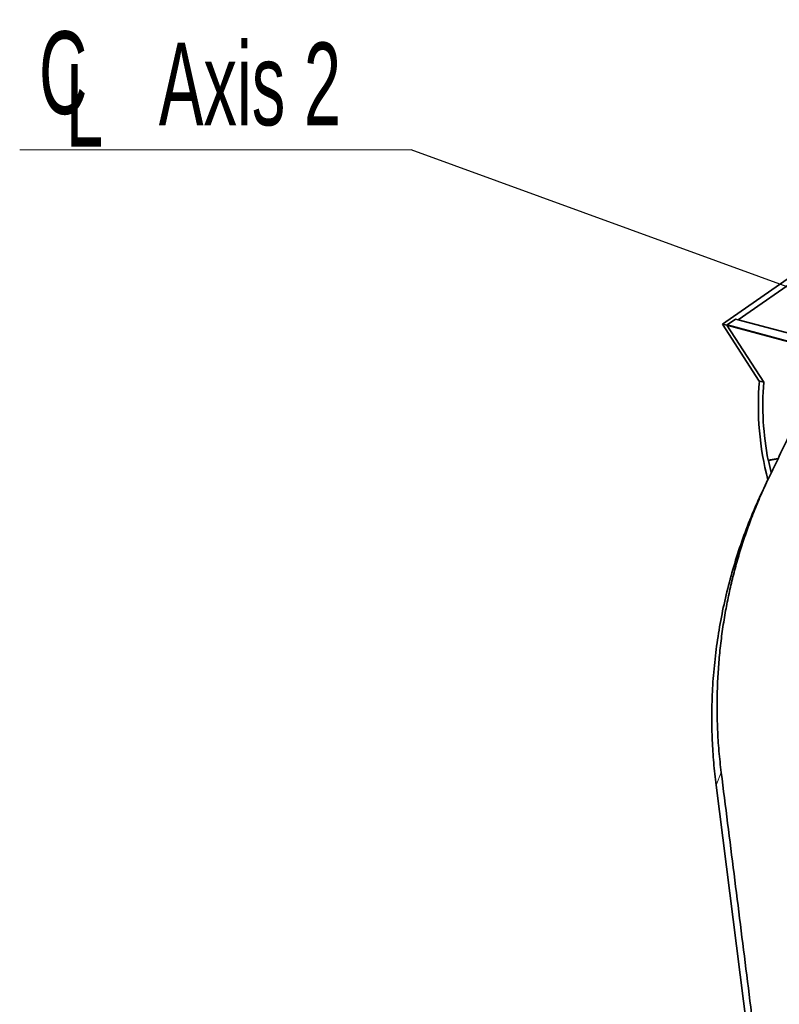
# Model space of a CAD drawing. Header units: millimetres. Extents: x 0 to 11920, y 0 to 8400.
# Tile 22 of 64: x 1672 to 2315, y 6226 to 7059. Entities that reach past the tile are written whole.
import ezdxf

# ---------------------------------------------------------------- set-up
doc = ezdxf.new("R2010")
doc.units = ezdxf.units.MM
doc.header["$LTSCALE"] = 20
doc.styles.add('SLDTEXTSTYLE0', font='TXT', dxfattribs={"width": 0.605})
doc.dimstyles.new('SLDDIMSTYLE1', dxfattribs={"dimtxt": 0.18, "dimasz": 70, "dimexe": 0, "dimexo": 0.0625, "dimgap": 0, "dimtad": 0, "dimtih": 1, "dimtoh": 1, "dimdec": 0, "dimrnd": 1e-09, "dimzin": 0, "dimdsep": 46, "dimtxsty": 'Standard', "dimsah": 1, "dimcen": 0.09, "dimadec": 0, "dimazin": 0, "dimtfac": 70, "dimtdec": 0, "dimtofl": 0, "dimtmove": 0, "dimatfit": 3, "dimfxl": 1, "dimfrac": 2, "dimtolj": 1, "dimtzin": 0, "dimarcsym": 0})

# ---------------------------------------------------------------- blocks, each defined once
blk = doc.blocks.new('SW_SYMBOL_MOD_CL')
at = {"color": 0, "linetype": 'Continuous', "lineweight": 0, "char_height": 15515, "attachment_point": 5, "style": 'SLDTEXTSTYLE0'}
for s, insert in [('C', (8000, 12000)), ('L', (12000, 6000))]:
    blk.add_mtext(s, dxfattribs=dict(at, insert=insert))
blk = doc.blocks.new('SW_NOTE_0_8')
at = {"color": 0, "linetype": 'Continuous', "lineweight": 0}
for p, q in [((-331.11, 0), (0, 0)), ((0, 0), (-331.11, 0)), ((-331.11, 0), (0, 0)), ((0, 0), (-331.11, 0)), ((-331.11, 0), (0, 0)), ((0, 0), (-331.11, 0))]:
    blk.add_line(p, q, dxfattribs=at)
at = {"color": 0, "linetype": 'Continuous', "lineweight": 0, "xscale": 0.004511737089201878, "yscale": 0.004511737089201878, "zscale": 0.004511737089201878}
blk.add_blockref('SW_SYMBOL_MOD_CL', (-330.43, 10.59), dxfattribs=at)
at = {"color": 0, "linetype": 'Continuous', "lineweight": 0, "insert": (-213.37, 90.71), "char_height": 70, "attachment_point": 1, "style": 'SLDTEXTSTYLE0'}
blk.add_mtext('Axis 2', dxfattribs=at)

msp = doc.modelspace()

# ---------------------------------------------------------------- linework, layer by layer
at = {"color": 7, "linetype": 'Continuous', "lineweight": 35}
for p, q in [((2384.42, 6883.34), (2266.82, 6801.34)), ((2280.24, 6805.04), (2387.4, 6879.75)), ((2266.82, 6801.34), (2270.52, 6800.62)), ((2266.82, 6801.34), (2298.05, 6753.25)), ((2270.48, 6800.38), (2270.52, 6800.62)), ((2347.42, 6779.77), (2270.48, 6800.38)), ((2270.48, 6800.38), (2301.8, 6752.15)), ((2270.76, 6800.69), (2270.52, 6800.62)), ((2270.76, 6800.69), (2277.91, 6805.67)), ((2270.76, 6800.69), (2347.15, 6780.22)), ((2280.24, 6805.04), (2277.91, 6805.67)), ((2346.09, 6787.4), (2280.24, 6805.04)), ((2305.46, 6686.28), (2314.02, 6687.79)), ((2305.89, 6685.98), (2305.46, 6686.28)), ((2305.89, 6685.98), (2313.82, 6687.38)), ((2305.37, 6669.86), (2301.81, 6662.41)), ((2298.56, 6120.63), (2261.44, 6411.36))]:
    msp.add_line(p, q, dxfattribs=at)
at = {"color": 8, "linetype": 'Continuous', "lineweight": 18}
msp.add_line((2265.79, 6422.06), (2261.44, 6411.36), dxfattribs=at)
at = {"color": 7, "linetype": 'Continuous', "lineweight": 35, "flags": 128}
msp.add_lwpolyline([(2301.8, 6752.15), (2298.36, 6753.16), (2298.05, 6753.25)], dxfattribs=at)
at = {"color": 7, "linetype": 'Continuous', "lineweight": 35}
for radius, start, end in [(252.31, 175.36995, 194.50079), (248.49, 175.55185, 190.80966), (248.12, 190.89558, 193.30399)]:
    msp.add_arc((2549.54, 6732.88), radius, start, end, dxfattribs=at)
for points, knots in [([(2306.07, 6671.31), (2309.04, 6677.47), (2314.98, 6689.78), (2326.82, 6714.32), (2341.99, 6745.75), (2356.23, 6775.27), (2366.66, 6796.88), (2372.92, 6809.86), (2377.07, 6818.45), (2379.14, 6822.75)], [0, 0, 0, 0, 0.121782, 0.243576, 0.487139, 0.74356, 0.829051, 0.914542, 1, 1, 1, 1]), ([(2265.79, 6422.06), (2265.1, 6428.1), (2263.71, 6440.19), (2262.6, 6458.5), (2262.15, 6476.85), (2262.47, 6494.48), (2263.42, 6511.33), (2264.88, 6527.34), (2266.89, 6543.27), (2269.39, 6558.59), (2272.32, 6573.38), (2275.66, 6587.66), (2279.48, 6601.86), (2283.8, 6615.99), (2288.61, 6630.03), (2293.93, 6643.97), (2299.68, 6657.73), (2303.94, 6666.79), (2306.07, 6671.31)], [0, 0, 0, 0, 0.070771, 0.141692, 0.212955, 0.284336, 0.346654, 0.409186, 0.471715, 0.534504, 0.592083, 0.649662, 0.707589, 0.765515, 0.823956, 0.882397, 0.941202, 1, 1, 1, 1]), ([(2261.44, 6411.36), (2260.72, 6417.67), (2259.26, 6430.28), (2258.1, 6449.3), (2257.66, 6469.36), (2258.18, 6490.44), (2259.81, 6512.47), (2262.51, 6534.4), (2266.29, 6556.17), (2271.13, 6577.73), (2277.02, 6599.02), (2283.95, 6620.01), (2290.8, 6637.72), (2296.84, 6651.82), (2300.25, 6659.04), (2301.83, 6662.4)], [0, 0, 0, 0, 0.07391, 0.147824, 0.221739, 0.30746, 0.393177, 0.478889, 0.564591, 0.650282, 0.735958, 0.821617, 0.907256, 0.956815, 1, 1, 1, 1]), ([(2370.48, 5567.28), (2369.94, 5572.21), (2368.86, 5582.05), (2367.16, 5596.94), (2365.43, 5611.85), (2363.67, 5626.79), (2361.92, 5641.73), (2357.23, 5682.34), (2352.45, 5724.08), (2347.55, 5766.98), (2345.45, 5785.37), (2343.33, 5803.77), (2341.19, 5822.19), (2338.5, 5844.73), (2335.24, 5871.34), (2331.42, 5902), (2327.55, 5932.61), (2323.66, 5963.18), (2319.77, 5993.74), (2313.33, 6044.65), (2304.37, 6115.94), (2294.86, 6191.28), (2287.41, 6250.42), (2282.03, 6293.38), (2276.64, 6336.32), (2271.24, 6379.24), (2267.61, 6407.79), (2265.79, 6422.06)], [0, 0, 0, 0, 0.017359, 0.034723, 0.052115, 0.06953, 0.086943, 0.104335, 0.211618, 0.233091, 0.254574, 0.27605, 0.297508, 0.318959, 0.354791, 0.390626, 0.426488, 0.462371, 0.498255, 0.534118, 0.641401, 0.748685, 0.798948, 0.849217, 0.899483, 0.949743, 1, 1, 1, 1])]:
    msp.add_open_spline(points, degree=3, knots=knots, dxfattribs=at)

# ---------------------------------------------------------------- block references
at = {"color": 7, "linetype": 'Continuous', "lineweight": 0}
msp.add_blockref('SW_NOTE_0_8', (2003.33, 6948.89), dxfattribs=at)

# ---------------------------------------------------------------- leaders
msp.add_leader([(2556.32, 6747.55), (2003.33, 6948.89)], dimstyle='SLDDIMSTYLE1', dxfattribs=at)

doc.saveas('drawing.dxf')
